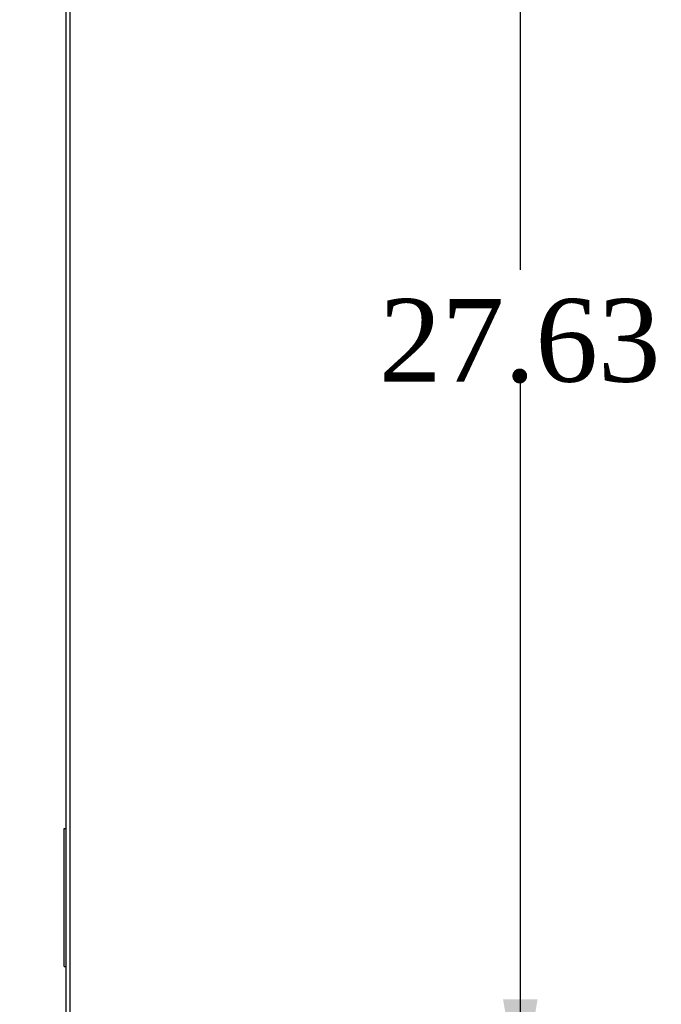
# Model space of a CAD drawing. Header units: inches. Extents: x 1 to 299, y -2 to 199.
# Tile 23 of 26: x 143 to 154, y 101 to 119. Entities that reach past the tile are written whole.
import ezdxf
from ezdxf.enums import TextEntityAlignment as Align
from ezdxf.lldxf.tags import DXFTag

# ---------------------------------------------------------------- set-up
doc = ezdxf.new("R2010")
doc.units = ezdxf.units.IN
doc.header["$MEASUREMENT"] = 0
for name, color, linetype in [('COM70708-4', 7, 'Continuous'), ('COM70711-4', 7, 'Continuous'), ('Default', 7, 'Continuous'), ('QLB20254', 7, 'Continuous')]:
    doc.layers.add(name, color=color, linetype=linetype)
doc.styles.add('SEACAD_Times_New_Roman', font='times.ttf')
tags = doc.linetypes.add('HIDDEN2', pattern=[0.1875, 0.125, -0.0625]).pattern_tags.tags
tags[6:7] = [DXFTag(74, 4), DXFTag(75, 0), DXFTag(340, '0'), DXFTag(46, 0.0), DXFTag(50, 0.0), DXFTag(44, 0.0), DXFTag(45, 0.0)]
tags[4:5] = [DXFTag(74, 4), DXFTag(75, 0), DXFTag(340, '0'), DXFTag(46, 0.0), DXFTag(50, 0.0), DXFTag(44, 0.0), DXFTag(45, 0.0)]
doc.dimstyles.new('HAMMOND_(STH_-_300x200)', dxfattribs={"dimtxt": 1.5, "dimasz": 1.875, "dimexe": 0.75, "dimexo": 0.75, "dimgap": 0.375, "dimtad": 0, "dimtih": 1, "dimtoh": 1, "dimzin": 0, "dimdsep": 46, "dimtxsty": 'SEACAD_Times_New_Roman', "dimblk1": '_SE_FILLED', "dimblk2": '_SE_FILLED', "dimsah": 1, "dimcen": 0.75, "dimadec": 0, "dimazin": 0, "dimtfac": 0.8, "dimtofl": 0, "dimtmove": 0, "dimatfit": 3, "dimfxl": 1, "dimtolj": 1, "dimtzin": 0, "dimarcsym": 0})

# ---------------------------------------------------------------- blocks, each defined once
blk = doc.blocks.new('SE2')
at = {"layer": 'COM70708-4', "color": 7, "linetype": 'Continuous'}
blk.add_line((143.751, 136.505), (143.751, 69.208), dxfattribs=at)
at = {"layer": 'COM70711-4', "color": 7, "linetype": 'Continuous'}
blk.add_line((143.679, 136.507), (143.679, 69.208), dxfattribs=at)
at = {"layer": 'QLB20254', "color": 7, "linetype": 'HIDDEN2'}
for p, q in [((143.649, 103.732), (143.649, 104.107)), ((143.649, 104.107), (143.679, 104.107)), ((143.649, 101.982), (143.649, 103.732)), ((143.65, 102.964), (143.637, 102.964)), ((143.65, 102.961), (143.637, 102.961)), ((143.65, 102.938), (143.637, 102.938)), ((143.639, 102.961), (143.649, 102.961)), ((143.639, 102.96), (143.649, 102.96)), ((143.639, 102.96), (143.639, 102.812)), ((143.639, 102.957), (143.649, 102.957)), ((143.639, 102.933), (143.649, 102.933)), ((143.639, 102.93), (143.649, 102.93)), ((143.65, 102.883), (143.637, 102.883)), ((143.65, 102.859), (143.637, 102.859)), ((143.637, 102.754), (143.65, 102.754)), ((143.637, 102.751), (143.65, 102.751)), ((143.639, 102.915), (143.649, 102.915)), ((143.639, 102.895), (143.649, 102.895)), ((143.639, 102.892), (143.649, 102.892)), ((143.639, 102.869), (143.649, 102.869)), ((143.639, 102.865), (143.649, 102.865)), ((143.639, 102.854), (143.649, 102.854)), ((143.639, 102.84), (143.649, 102.84)), ((143.639, 102.838), (143.649, 102.838)), ((143.639, 102.837), (143.649, 102.837)), ((143.639, 102.812), (143.639, 102.787)), ((143.639, 102.812), (143.649, 102.812)), ((143.639, 102.796), (143.649, 102.796)), ((143.639, 102.794), (143.649, 102.794)), ((143.639, 102.792), (143.649, 102.792)), ((143.639, 102.787), (143.649, 102.787)), ((143.639, 102.787), (143.639, 102.732)), ((143.639, 102.773), (143.649, 102.773)), ((143.639, 102.76), (143.649, 102.76)), ((143.639, 102.76), (143.649, 102.76)), ((143.639, 102.757), (143.649, 102.757)), ((143.639, 102.742), (143.649, 102.742)), ((143.637, 102.732), (143.639, 102.732)), ((143.637, 102.728), (143.65, 102.728)), ((143.639, 102.735), (143.649, 102.735)), ((143.639, 102.732), (143.639, 102.714)), ((143.639, 102.732), (143.649, 102.732)), ((143.639, 102.728), (143.649, 102.728)), ((143.639, 102.714), (143.649, 102.714)), ((143.649, 102.732), (143.65, 102.732)), ((143.649, 101.607), (143.649, 101.982)), ((143.649, 101.607), (143.679, 101.607))]:
    blk.add_line(p, q, dxfattribs=at)
blk = doc.blocks.new('DMBLK326')
at = {"layer": 'Default', "linetype": 'Continuous', "transparency": 16777216}
for points in [[(152.218, 124.886), (151.906, 126.761), (151.593, 124.886)], [(152.218, 101.011), (151.593, 101.011), (151.906, 99.136)]]:
    blk.add_hatch(color=7, dxfattribs=at).paths.add_polyline_path(points)
at = {"layer": 'Default', "color": 7, "linetype": 'Continuous', "transparency": 16777216}
for p, q in [((143.592, 126.761), (152.656, 126.761)), ((151.906, 126.761), (151.906, 114.224)), ((151.906, 112.199), (151.906, 99.136)), ((143.592, 99.136), (152.656, 99.136))]:
    blk.add_line(p, q, dxfattribs=at)
at = {"layer": 'Default', "color": 7, "linetype": 'Continuous', "transparency": 16777216, "style": 'SEACAD_Times_New_Roman'}
blk.add_text('27.63', height=1.5, dxfattribs=at).set_placement((149.347, 113.699), align=Align.TOP_LEFT)
blk = doc.blocks.new('_SE_FILLED')
at = {"color": 0}
blk.add_line((0, 0), (-1, 0), dxfattribs=at)
blk.add_solid([(0, 0), (-1, -0.1665), (-1, 0.1665), (0, 0)], dxfattribs=at)

msp = doc.modelspace()

# ---------------------------------------------------------------- block references
at = {"layer": 'Default'}
msp.add_blockref('SE2', (0, 0), dxfattribs=at)

# ---------------------------------------------------------------- dimensions: what is measured, and where the dimension line sits
at = {"layer": 'Default', "color": 7, "linetype": 'Continuous'}
dim = msp.add_linear_dim(base=(151.905865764, 126.761420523), p1=(142.841511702, 126.761420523), p2=(142.841511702, 99.136420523), angle=270, text='\\A1;<>', dimstyle='HAMMOND_(STH_-_300x200)', dxfattribs=at)
dim.commit()
dim.dimension.update_dxf_attribs({"geometry": 'DMBLK326', "text_midpoint": (151.905865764, 112.948920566), "dimtype": 161})

doc.saveas('drawing.dxf')
